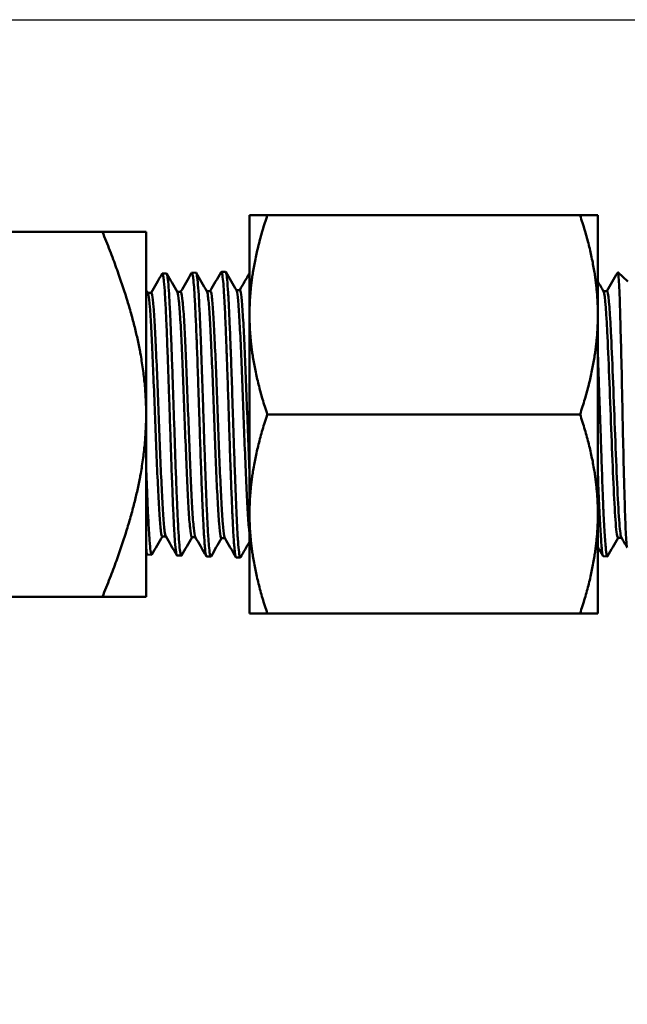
# Model space of a CAD drawing. Header units: inches. Extents: x 0.1 to 33.9, y 0.6 to 21.4.
# Tile 32 of 256: x 11.1 to 12.3, y 13.4 to 15.2. Entities that reach past the tile are written whole.
import ezdxf

# ---------------------------------------------------------------- set-up
doc = ezdxf.new("R2010")
doc.units = ezdxf.units.IN
doc.header["$MEASUREMENT"] = 0
doc.layers.add('Dimension (ANSI)', color=7, linetype='Continuous', lineweight=25)
doc.layers.add('Visible (ANSI)', color=7, linetype='Continuous', lineweight=50)
doc.styles.add('Note Text (ANSI)', font='tahoma.ttf')
doc.dimstyles.new('Default (ANSI)', dxfattribs={"dimtxt": 0.12, "dimasz": 0.098425, "dimexe": 0.125, "dimexo": 0.0625, "dimgap": 0.031496, "dimtad": 0, "dimtih": 1, "dimtoh": 1, "dimrnd": 1e-08, "dimzin": 4, "dimdsep": 46, "dimtxsty": 'Note Text (ANSI)', "dimcen": 0.09, "dimdle": 0.393701, "dimclrd": 256, "dimclre": 256, "dimclrt": 256, "dimadec": 0, "dimazin": 1, "dimtfac": 1, "dimtofl": 0, "dimtmove": 0, "dimatfit": 3, "dimfxl": 1, "dimtolj": 1, "dimtzin": 4, "dimlwd": -1, "dimlwe": -1, "dimarcsym": 0})

# ---------------------------------------------------------------- blocks, each defined once
blk = doc.blocks.new('*D6')
at = {"layer": 'Defpoints', "color": 0, "transparency": 16777216}
for p in [(9.2268, 15.209), (15.2165, 15.209), (11.1978, 9.2858)]:
    blk.add_point(p, dxfattribs=at)
at = {"layer": 'Dimension (ANSI)', "transparency": 16777216}
for p, q in [((9.2893, 15.209), (15.3415, 15.209)), ((15.2165, 15.1106), (15.2165, 12.6908)), ((15.2165, 9.3842), (15.2165, 12.5028))]:
    blk.add_line(p, q, dxfattribs=at)
for points in [[(15.2001, 15.1106), (15.2329, 15.1106), (15.2165, 15.209)], [(15.2001, 9.3842), (15.2329, 9.3842), (15.2165, 9.2858)]]:
    blk.add_solid(points, dxfattribs=at)
at = {"layer": 'Dimension (ANSI)', "transparency": 16777216, "insert": (15.065, 12.6593), "char_height": 0.12, "attachment_point": 1, "style": 'Note Text (ANSI)'}
blk.add_mtext('\\A1;5.92', dxfattribs=at)

msp = doc.modelspace()

# ---------------------------------------------------------------- linework, layer by layer
at = {"layer": 'Visible (ANSI)'}
for p, q in [((11.5559, 14.6535), (11.5559, 14.841)), ((11.5894, 14.841), (11.5559, 14.841)), ((12.1778, 14.841), (11.5894, 14.841)), ((12.2113, 14.841), (12.1778, 14.841)), ((12.2113, 14.6535), (12.2113, 14.841)), ((10.925, 14.8097), (11.2791, 14.8097)), ((11.3613, 14.8097), (11.2791, 14.8097)), ((11.3613, 14.466), (11.3613, 14.8097)), ((11.3918, 14.7309), (11.3996, 14.7311)), ((11.4474, 14.7326), (11.4552, 14.7328)), ((11.5029, 14.7343), (11.5107, 14.7346)), ((12.2675, 14.7159), (12.2489, 14.7334)), ((11.531, 14.7), (11.5377, 14.7)), ((11.3644, 14.6948), (11.371, 14.6948)), ((11.4199, 14.6965), (11.4266, 14.6965)), ((11.4755, 14.6982), (11.4821, 14.6982)), ((12.2218, 14.6979), (12.2285, 14.6979)), ((11.5559, 14.2785), (11.5559, 14.6535)), ((12.2113, 14.2785), (12.2113, 14.6535)), ((11.3613, 14.466), (11.3613, 14.1222)), ((12.1778, 14.466), (11.5894, 14.466)), ((11.5559, 14.2785), (11.5559, 14.091)), ((12.2113, 14.091), (12.2113, 14.2785)), ((11.3918, 14.2363), (11.3985, 14.2363)), ((11.4474, 14.2346), (11.4541, 14.2346)), ((11.503, 14.2328), (11.5096, 14.2328)), ((12.2493, 14.2335), (12.2559, 14.2335)), ((11.3641, 14.2019), (11.3719, 14.2017)), ((11.4196, 14.2002), (11.4274, 14.2)), ((11.4752, 14.1985), (11.483, 14.1982)), ((11.5307, 14.1967), (11.5385, 14.1965)), ((12.2216, 14.1988), (12.2291, 14.1986)), ((10.925, 14.1222), (11.2791, 14.1222)), ((11.3613, 14.1222), (11.2791, 14.1222)), ((11.5559, 14.091), (11.5894, 14.091)), ((12.1778, 14.091), (11.5894, 14.091)), ((12.1778, 14.091), (12.2113, 14.091))]:
    msp.add_line(p, q, dxfattribs=at)
for points, weights in [([(11.5559, 14.6535), (11.5559, 14.7405), (11.5894, 14.841)], [2.60450276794, 2.60450276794, 2.41750788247]), ([(12.1778, 14.841), (12.2113, 14.7405), (12.2113, 14.6535)], [2.41750788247, 2.60450276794, 2.60450276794]), ([(11.3613, 14.466), (11.3613, 14.6084), (11.2791, 14.8097)], [2.19825184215, 2.19825184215, 1.82109145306]), ([(11.5894, 14.466), (11.5559, 14.5664), (11.5559, 14.6535)], [2.41750788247, 2.60450276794, 2.60450276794]), ([(12.2113, 14.6535), (12.2113, 14.5664), (12.1778, 14.466)], [2.60450276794, 2.60450276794, 2.41750788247]), ([(11.2791, 14.1222), (11.3613, 14.3236), (11.3613, 14.466)], [1.82109145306, 2.19825184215, 2.19825184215]), ([(11.5559, 14.2785), (11.5559, 14.3655), (11.5894, 14.466)], [2.60450276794, 2.60450276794, 2.41750788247]), ([(12.1778, 14.466), (12.2113, 14.3655), (12.2113, 14.2785)], [2.41750788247, 2.60450276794, 2.60450276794]), ([(11.5894, 14.091), (11.5559, 14.1914), (11.5559, 14.2785)], [2.41750788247, 2.60450276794, 2.60450276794]), ([(12.2113, 14.2785), (12.2113, 14.1914), (12.1778, 14.091)], [2.60450276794, 2.60450276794, 2.41750788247])]:
    msp.add_rational_spline(points, weights, degree=2, dxfattribs=at)
for points in [[(11.3707, 14.6948), (11.3776, 14.7067), (11.3845, 14.7185), (11.3913, 14.7304)], [(11.4002, 14.7307), (11.4068, 14.7191), (11.4135, 14.7076), (11.4202, 14.696)], [(11.4263, 14.6965), (11.4331, 14.7084), (11.44, 14.7203), (11.4469, 14.7322)], [(11.4557, 14.7324), (11.4624, 14.7208), (11.4691, 14.7093), (11.4758, 14.6977)], [(11.4818, 14.6982), (11.4887, 14.7101), (11.4956, 14.722), (11.5025, 14.7339)], [(11.5113, 14.7341), (11.5179, 14.7226), (11.5246, 14.711), (11.5313, 14.6995)], [(11.5374, 14.7), (11.5436, 14.7106), (11.5497, 14.7213), (11.5559, 14.7319)], [(12.2282, 14.6979), (12.235, 14.7097), (12.2418, 14.7215), (12.2486, 14.7333)], [(11.3613, 14.7001), (11.3624, 14.6982), (11.3635, 14.6962), (11.3647, 14.6943)], [(12.2113, 14.716), (12.2149, 14.7098), (12.2185, 14.7036), (12.2221, 14.6974)], [(11.3921, 14.2363), (11.3855, 14.2249), (11.379, 14.2135), (11.3724, 14.2021)], [(11.4191, 14.2006), (11.4121, 14.2127), (11.4052, 14.2247), (11.3982, 14.2368)], [(11.4477, 14.2346), (11.4411, 14.2232), (11.4345, 14.2118), (11.4279, 14.2004)], [(11.4747, 14.1989), (11.4677, 14.211), (11.4607, 14.223), (11.4538, 14.2351)], [(11.5032, 14.2328), (11.4967, 14.2214), (11.4901, 14.2101), (11.4835, 14.1987)], [(11.5302, 14.1972), (11.5233, 14.2092), (11.5163, 14.2213), (11.5093, 14.2333)], [(11.5559, 14.2261), (11.5503, 14.2164), (11.5446, 14.2066), (11.539, 14.1969)], [(12.2496, 14.2335), (12.2429, 14.222), (12.2363, 14.2105), (12.2296, 14.1991)], [(12.2664, 14.2154), (12.2628, 14.2216), (12.2592, 14.2278), (12.2556, 14.234)], [(11.3636, 14.2024), (11.3628, 14.2037), (11.362, 14.205), (11.3613, 14.2063)], [(12.2209, 14.1994), (12.2177, 14.205), (12.2145, 14.2105), (12.2113, 14.2161)]]:
    msp.add_open_spline(points, degree=3, dxfattribs=at)
for points, knots in [([(11.3913, 14.7304), (11.3914, 14.7306), (11.3915, 14.7307), (11.3919, 14.731), (11.3921, 14.7309), (11.3928, 14.7296), (11.3931, 14.7283), (11.3939, 14.724), (11.3943, 14.7206), (11.3955, 14.7098), (11.3961, 14.7013), (11.3971, 14.6862), (11.3973, 14.6813), (11.398, 14.6698), (11.3983, 14.663), (11.3991, 14.6465), (11.3996, 14.6365), (11.4007, 14.6101), (11.4013, 14.593), (11.4023, 14.5671), (11.4026, 14.5591), (11.4032, 14.5411), (11.4035, 14.5311), (11.4043, 14.5079), (11.4048, 14.4947), (11.4059, 14.4616), (11.4065, 14.4418), (11.4075, 14.4138), (11.4078, 14.4053), (11.4084, 14.387), (11.4087, 14.3771), (11.4095, 14.3551), (11.41, 14.343), (11.4111, 14.3144), (11.4117, 14.2985), (11.4127, 14.2778), (11.413, 14.2718), (11.4136, 14.2593), (11.4139, 14.2529), (11.4147, 14.2394), (11.4152, 14.2327), (11.4163, 14.2182), (11.4169, 14.2116), (11.4179, 14.2051), (11.4182, 14.2036), (11.4188, 14.2011), (11.4192, 14.2004), (11.4195, 14.2002), (11.4196, 14.2002), (11.4196, 14.2002)], [28.687929, 28.687929, 28.687929, 28.687929, 28.705486, 28.705486, 28.771193, 28.771193, 28.850088, 28.850088, 28.951026, 28.951026, 29.102061, 29.102061, 29.167808, 29.167808, 29.246682, 29.246682, 29.348076, 29.348076, 29.498924, 29.498924, 29.564712, 29.564712, 29.643582, 29.643582, 29.745249, 29.745249, 29.896007, 29.896007, 29.961835, 29.961835, 30.040682, 30.040682, 30.142833, 30.142833, 30.2934, 30.2934, 30.35927, 30.35927, 30.438123, 30.438123, 30.540439, 30.540439, 30.690973, 30.690973, 30.756882, 30.756882, 30.8357, 30.8357, 30.844525, 30.844525, 30.844525, 30.844525]), ([(11.4279, 14.2004), (11.4277, 14.1999), (11.4274, 14.1998), (11.4265, 14.2007), (11.4259, 14.2033), (11.4247, 14.212), (11.4241, 14.2178), (11.423, 14.2324), (11.4224, 14.2411), (11.4212, 14.2624), (11.4206, 14.2754), (11.4195, 14.2997), (11.4191, 14.3103), (11.4183, 14.3298), (11.4179, 14.3386), (11.4173, 14.3554), (11.417, 14.3633), (11.4161, 14.389), (11.4155, 14.4071), (11.4143, 14.4427), (11.4137, 14.46), (11.4126, 14.4943), (11.412, 14.5112), (11.4108, 14.5461), (11.4102, 14.5639), (11.4091, 14.5934), (11.4086, 14.6054), (11.4078, 14.6251), (11.4075, 14.633), (11.4069, 14.647), (11.4066, 14.6532), (11.4057, 14.672), (11.4051, 14.6833), (11.4039, 14.7019), (11.4033, 14.7094), (11.4021, 14.721), (11.4016, 14.7253), (11.4006, 14.7301), (11.4001, 14.7311), (11.3996, 14.7311)], [9.864441, 9.864441, 9.864441, 9.864441, 9.925534, 9.925534, 10.068293, 10.068293, 10.200425, 10.200425, 10.329803, 10.329803, 10.476419, 10.476419, 10.577227, 10.577227, 10.654096, 10.654096, 10.720135, 10.720135, 10.8631, 10.8631, 10.994729, 10.994729, 11.124471, 11.124471, 11.268582, 11.268582, 11.374235, 11.374235, 11.450624, 11.450624, 11.516539, 11.516539, 11.659375, 11.659375, 11.791056, 11.791056, 11.920367, 11.920367, 12.026197, 12.026197, 12.026197, 12.026197]), ([(11.4469, 14.7322), (11.4475, 14.7333), (11.4482, 14.7322), (11.4491, 14.7277), (11.4494, 14.7258), (11.45, 14.721), (11.4504, 14.7177), (11.4512, 14.7087), (11.4517, 14.7023), (11.4528, 14.6848), (11.4535, 14.673), (11.4544, 14.6537), (11.4547, 14.6474), (11.4553, 14.6329), (11.4557, 14.6245), (11.4564, 14.6061), (11.4568, 14.5961), (11.4579, 14.5666), (11.4586, 14.5465), (11.4596, 14.5172), (11.4599, 14.5086), (11.4605, 14.4896), (11.4608, 14.4792), (11.4616, 14.4561), (11.462, 14.4434), (11.4631, 14.4107), (11.4638, 14.3909), (11.4647, 14.3638), (11.465, 14.3558), (11.4657, 14.3388), (11.466, 14.3299), (11.4668, 14.3088), (11.4673, 14.2969), (11.4685, 14.2715), (11.4691, 14.2586), (11.47, 14.2423), (11.4703, 14.2377), (11.471, 14.228), (11.4713, 14.2233), (11.472, 14.2151), (11.4724, 14.2116), (11.4735, 14.2024), (11.4742, 14.199), (11.4751, 14.1985), (11.4751, 14.1985), (11.4752, 14.1985)], [32.931924, 32.931924, 32.931924, 32.931924, 33.081213, 33.081213, 33.147315, 33.147315, 33.225645, 33.225645, 33.336022, 33.336022, 33.484446, 33.484446, 33.550792, 33.550792, 33.631365, 33.631365, 33.719911, 33.719911, 33.882657, 33.882657, 33.948977, 33.948977, 34.028579, 34.028579, 34.125317, 34.125317, 34.279951, 34.279951, 34.346158, 34.346158, 34.424332, 34.424332, 34.537732, 34.537732, 34.68613, 34.68613, 34.752669, 34.752669, 34.834597, 34.834597, 34.91491, 34.91491, 35.089824, 35.089824, 35.103191, 35.103191, 35.103191, 35.103191]), ([(11.4835, 14.1987), (11.4835, 14.1986), (11.4835, 14.1986), (11.4829, 14.1977), (11.4823, 14.1984), (11.4811, 14.2034), (11.4805, 14.208), (11.4794, 14.2193), (11.479, 14.2252), (11.4782, 14.2369), (11.4778, 14.2423), (11.4772, 14.2532), (11.4769, 14.2586), (11.476, 14.2767), (11.4754, 14.2905), (11.4742, 14.3194), (11.4736, 14.3343), (11.4725, 14.3654), (11.4719, 14.3815), (11.4707, 14.4163), (11.4701, 14.4349), (11.469, 14.468), (11.4685, 14.4824), (11.4677, 14.5066), (11.4674, 14.5164), (11.4665, 14.5425), (11.466, 14.5584), (11.4651, 14.5827), (11.4648, 14.5915), (11.4639, 14.6141), (11.4634, 14.6274), (11.4625, 14.6473), (11.4622, 14.6544), (11.4613, 14.6723), (11.4608, 14.6824), (11.4596, 14.7005), (11.4591, 14.7084), (11.4579, 14.7216), (11.4572, 14.7265), (11.4561, 14.7317), (11.4557, 14.7329), (11.4552, 14.7328)], [5.599549, 5.599549, 5.599549, 5.599549, 5.602675, 5.602675, 5.733144, 5.733144, 5.877019, 5.877019, 5.984552, 5.984552, 6.061031, 6.061031, 6.127506, 6.127506, 6.270523, 6.270523, 6.40302, 6.40302, 6.533758, 6.533758, 6.677043, 6.677043, 6.786473, 6.786473, 6.862762, 6.862762, 6.990393, 6.990393, 7.065494, 7.065494, 7.189904, 7.189904, 7.265165, 7.265165, 7.390022, 7.390022, 7.522837, 7.522837, 7.667598, 7.667598, 7.775351, 7.775351, 7.775351, 7.775351]), ([(11.5025, 14.7339), (11.5028, 14.7346), (11.5032, 14.7344), (11.5042, 14.7322), (11.5048, 14.7292), (11.5059, 14.7199), (11.5065, 14.7137), (11.5074, 14.7013), (11.5077, 14.6961), (11.5085, 14.6838), (11.5089, 14.6768), (11.51, 14.6552), (11.5107, 14.6393), (11.5116, 14.6148), (11.5119, 14.6074), (11.5126, 14.5908), (11.5129, 14.5815), (11.5137, 14.5596), (11.5141, 14.5469), (11.5152, 14.5146), (11.5159, 14.495), (11.5168, 14.4664), (11.5171, 14.4577), (11.5177, 14.4387), (11.5181, 14.4286), (11.5189, 14.403), (11.5194, 14.3877), (11.5203, 14.3635), (11.5206, 14.3542), (11.5216, 14.3283), (11.5222, 14.3124), (11.5232, 14.2881), (11.5236, 14.2792), (11.5243, 14.2642), (11.5246, 14.2579), (11.5256, 14.2398), (11.5263, 14.2294), (11.5272, 14.2175), (11.5275, 14.2142), (11.5281, 14.2081), (11.5285, 14.2053), (11.5293, 14.1996), (11.5299, 14.1975), (11.5305, 14.1968), (11.5306, 14.1967), (11.5307, 14.1967)], [37.205291, 37.205291, 37.205291, 37.205291, 37.296062, 37.296062, 37.429512, 37.429512, 37.560075, 37.560075, 37.640827, 37.640827, 37.729746, 37.729746, 37.893071, 37.893071, 37.959769, 37.959769, 38.038975, 38.038975, 38.141643, 38.141643, 38.2929, 38.2929, 38.359472, 38.359472, 38.437376, 38.437376, 38.55764, 38.55764, 38.634512, 38.634512, 38.778534, 38.778534, 38.871121, 38.871121, 38.944592, 38.944592, 39.097997, 39.097997, 39.164611, 39.164611, 39.242303, 39.242303, 39.366871, 39.366871, 39.39056, 39.39056, 39.39056, 39.39056]), ([(11.539, 14.1969), (11.5388, 14.1966), (11.5387, 14.1965), (11.5381, 14.1966), (11.5378, 14.1973), (11.5372, 14.1996), (11.5369, 14.2011), (11.536, 14.2072), (11.5353, 14.2133), (11.5344, 14.2249), (11.5341, 14.2289), (11.5332, 14.2428), (11.5326, 14.2539), (11.5314, 14.2783), (11.5309, 14.2913), (11.5297, 14.3192), (11.5292, 14.3339), (11.5279, 14.3672), (11.5273, 14.3861), (11.5262, 14.4177), (11.5258, 14.4302), (11.5251, 14.4529), (11.5247, 14.4631), (11.5241, 14.4821), (11.5238, 14.4908), (11.5228, 14.522), (11.522, 14.5439), (11.521, 14.5748), (11.5206, 14.5844), (11.5199, 14.6029), (11.5196, 14.6118), (11.5189, 14.6276), (11.5186, 14.6345), (11.5177, 14.6556), (11.5171, 14.6686), (11.5162, 14.6853), (11.5159, 14.6902), (11.515, 14.7046), (11.5144, 14.7127), (11.5132, 14.7249), (11.5126, 14.7291), (11.5116, 14.7336), (11.5112, 14.7346), (11.5107, 14.7346)], [1.307258, 1.307258, 1.307258, 1.307258, 1.350398, 1.350398, 1.430027, 1.430027, 1.497151, 1.497151, 1.641704, 1.641704, 1.708244, 1.708244, 1.851033, 1.851033, 1.985024, 1.985024, 2.115381, 2.115381, 2.267228, 2.267228, 2.363111, 2.363111, 2.440898, 2.440898, 2.507834, 2.507834, 2.680252, 2.680252, 2.760946, 2.760946, 2.840896, 2.840896, 2.907899, 2.907899, 3.052515, 3.052515, 3.118931, 3.118931, 3.261786, 3.261786, 3.395534, 3.395534, 3.496343, 3.496343, 3.496343, 3.496343]), ([(12.2486, 14.7333), (12.2488, 14.7335), (12.249, 14.7334), (12.2495, 14.7317), (12.2499, 14.7286), (12.2512, 14.7144), (12.2519, 14.6983), (12.2532, 14.6586), (12.2538, 14.6371), (12.2548, 14.5986), (12.2552, 14.5837), (12.2563, 14.5366), (12.2571, 14.5028), (12.2583, 14.4409), (12.2589, 14.4132), (12.2603, 14.3546), (12.2611, 14.3249), (12.2625, 14.2773), (12.2631, 14.2586), (12.2645, 14.2289), (12.2653, 14.2193), (12.2663, 14.2154), (12.2665, 14.2151), (12.2667, 14.2153)], [0.048009, 0.048009, 0.048009, 0.048009, 0.114367, 0.114367, 0.252138, 0.252138, 0.521691, 0.521691, 0.743371, 0.743371, 0.870621, 0.870621, 1.129368, 1.129368, 1.342045, 1.342045, 1.599759, 1.599759, 1.826411, 1.826411, 2.080985, 2.080985, 2.151882, 2.151882, 2.151882, 2.151882]), ([(11.5377, 14.7), (11.5383, 14.7), (11.5388, 14.6985), (11.5403, 14.6911), (11.5411, 14.6833), (11.5429, 14.6616), (11.5437, 14.6478), (11.5455, 14.6153), (11.5463, 14.5967), (11.5481, 14.5561), (11.549, 14.5343), (11.5507, 14.4891), (11.5516, 14.4659), (11.5533, 14.4201), (11.5542, 14.3975), (11.5553, 14.3693), (11.5556, 14.3625), (11.5559, 14.3558)], [0.89584685, 0.89584685, 0.89584685, 0.89584685, 0.8984375, 0.8984375, 0.90234375, 0.90234375, 0.90625, 0.90625, 0.91015625, 0.91015625, 0.9140625, 0.9140625, 0.91796875, 0.91796875, 0.921875, 0.921875, 0.92315, 0.92315, 0.92315, 0.92315]), ([(11.3647, 14.6943), (11.365, 14.6936), (11.3654, 14.6923), (11.3667, 14.6861), (11.3675, 14.6785), (11.3693, 14.6573), (11.3701, 14.6438), (11.3719, 14.612), (11.3727, 14.5938), (11.3745, 14.5541), (11.3753, 14.5327), (11.3771, 14.4886), (11.3779, 14.4659), (11.3797, 14.4211), (11.3806, 14.399), (11.3823, 14.3574), (11.3832, 14.3378), (11.3849, 14.303), (11.3858, 14.2877), (11.3875, 14.2626), (11.3884, 14.2528), (11.3901, 14.2397), (11.391, 14.2363), (11.3918, 14.2363), (11.3918, 14.2363), (11.3918, 14.2363)], [0.64673635, 0.64673635, 0.64673635, 0.64673635, 0.6484375, 0.6484375, 0.65234375, 0.65234375, 0.65625, 0.65625, 0.66015625, 0.66015625, 0.6640625, 0.6640625, 0.66796875, 0.66796875, 0.671875, 0.671875, 0.67578125, 0.67578125, 0.6796875, 0.6796875, 0.68359375, 0.68359375, 0.6875, 0.6875, 0.68751576, 0.68751576, 0.68751576, 0.68751576]), ([(11.371, 14.6948), (11.3716, 14.6948), (11.3722, 14.6933), (11.3736, 14.6861), (11.3745, 14.6785), (11.3762, 14.6573), (11.3771, 14.6438), (11.3788, 14.612), (11.3797, 14.5938), (11.3814, 14.5541), (11.3823, 14.5327), (11.384, 14.4886), (11.3849, 14.4659), (11.3866, 14.4211), (11.3875, 14.399), (11.3892, 14.3574), (11.3901, 14.3378), (11.3918, 14.303), (11.3927, 14.2877), (11.3944, 14.2626), (11.3953, 14.2528), (11.3969, 14.2411), (11.3975, 14.238), (11.3982, 14.2368)], [0.64584721, 0.64584721, 0.64584721, 0.64584721, 0.6484375, 0.6484375, 0.65234375, 0.65234375, 0.65625, 0.65625, 0.66015625, 0.66015625, 0.6640625, 0.6640625, 0.66796875, 0.66796875, 0.671875, 0.671875, 0.67578125, 0.67578125, 0.6796875, 0.6796875, 0.68359375, 0.68359375, 0.68663537, 0.68663537, 0.68663537, 0.68663537]), ([(11.4202, 14.696), (11.4203, 14.6958), (11.4204, 14.6957), (11.4213, 14.6932), (11.4222, 14.6877), (11.424, 14.6704), (11.4248, 14.6587), (11.4266, 14.63), (11.4274, 14.613), (11.4292, 14.5754), (11.43, 14.5547), (11.4318, 14.5113), (11.4326, 14.4886), (11.4344, 14.4433), (11.4352, 14.4206), (11.437, 14.3772), (11.4378, 14.3564), (11.4396, 14.3187), (11.4404, 14.3017), (11.4422, 14.2728), (11.4431, 14.261), (11.4448, 14.2436), (11.4457, 14.238), (11.4468, 14.2349), (11.4471, 14.2346), (11.4474, 14.2346)], [0.73006414, 0.73006414, 0.73006414, 0.73006414, 0.73046875, 0.73046875, 0.734375, 0.734375, 0.73828125, 0.73828125, 0.7421875, 0.7421875, 0.74609375, 0.74609375, 0.75, 0.75, 0.75390625, 0.75390625, 0.7578125, 0.7578125, 0.76171875, 0.76171875, 0.765625, 0.765625, 0.76953125, 0.76953125, 0.77084703, 0.77084703, 0.77084703, 0.77084703]), ([(11.4266, 14.6965), (11.4269, 14.6965), (11.4271, 14.6961), (11.4283, 14.6932), (11.4292, 14.6877), (11.4309, 14.6704), (11.4318, 14.6587), (11.4335, 14.63), (11.4344, 14.613), (11.4361, 14.5754), (11.437, 14.5547), (11.4387, 14.5113), (11.4396, 14.4886), (11.4413, 14.4433), (11.4422, 14.4206), (11.4439, 14.3772), (11.4448, 14.3564), (11.4465, 14.3187), (11.4474, 14.3017), (11.4491, 14.2728), (11.45, 14.261), (11.4517, 14.2436), (11.4526, 14.238), (11.4536, 14.2354), (11.4537, 14.2352), (11.4538, 14.2351)], [0.7291846, 0.7291846, 0.7291846, 0.7291846, 0.73046875, 0.73046875, 0.734375, 0.734375, 0.73828125, 0.73828125, 0.7421875, 0.7421875, 0.74609375, 0.74609375, 0.75, 0.75, 0.75390625, 0.75390625, 0.7578125, 0.7578125, 0.76171875, 0.76171875, 0.765625, 0.765625, 0.76953125, 0.76953125, 0.76997031, 0.76997031, 0.76997031, 0.76997031]), ([(11.4758, 14.6977), (11.4764, 14.6966), (11.4771, 14.6934), (11.4786, 14.6817), (11.4795, 14.6719), (11.4812, 14.6466), (11.4821, 14.6311), (11.4838, 14.5958), (11.4847, 14.5761), (11.4865, 14.5339), (11.4873, 14.5115), (11.4891, 14.466), (11.4899, 14.443), (11.4917, 14.3981), (11.4925, 14.3764), (11.4943, 14.336), (11.4951, 14.3175), (11.4969, 14.2851), (11.4977, 14.2713), (11.4995, 14.2497), (11.5003, 14.2419), (11.5018, 14.2343), (11.5024, 14.2328), (11.503, 14.2328)], [0.81338609, 0.81338609, 0.81338609, 0.81338609, 0.81640625, 0.81640625, 0.8203125, 0.8203125, 0.82421875, 0.82421875, 0.828125, 0.828125, 0.83203125, 0.83203125, 0.8359375, 0.8359375, 0.83984375, 0.83984375, 0.84375, 0.84375, 0.84765625, 0.84765625, 0.8515625, 0.8515625, 0.85418443, 0.85418443, 0.85418443, 0.85418443]), ([(11.4821, 14.6982), (11.483, 14.6982), (11.4839, 14.6949), (11.4856, 14.6817), (11.4865, 14.6719), (11.4882, 14.6466), (11.4891, 14.6311), (11.4908, 14.5958), (11.4917, 14.5761), (11.4934, 14.5339), (11.4943, 14.5115), (11.496, 14.466), (11.4969, 14.443), (11.4986, 14.3981), (11.4995, 14.3764), (11.5012, 14.336), (11.5021, 14.3175), (11.5038, 14.2851), (11.5047, 14.2713), (11.5064, 14.2497), (11.5073, 14.2419), (11.5085, 14.2354), (11.5089, 14.234), (11.5093, 14.2333)], [0.81251558, 0.81251558, 0.81251558, 0.81251558, 0.81640625, 0.81640625, 0.8203125, 0.8203125, 0.82421875, 0.82421875, 0.828125, 0.828125, 0.83203125, 0.83203125, 0.8359375, 0.8359375, 0.83984375, 0.83984375, 0.84375, 0.84375, 0.84765625, 0.84765625, 0.8515625, 0.8515625, 0.85331146, 0.85331146, 0.85331146, 0.85331146]), ([(11.5313, 14.6995), (11.5317, 14.6988), (11.5321, 14.6975), (11.5333, 14.6911), (11.5342, 14.6833), (11.5359, 14.6616), (11.5368, 14.6478), (11.5385, 14.6153), (11.5394, 14.5967), (11.5411, 14.5561), (11.542, 14.5343), (11.5437, 14.4891), (11.5446, 14.4659), (11.5463, 14.4201), (11.5472, 14.3975), (11.549, 14.3549), (11.5498, 14.3349), (11.5516, 14.2993), (11.5524, 14.2836), (11.5542, 14.2581), (11.555, 14.2482), (11.5559, 14.2414)], [0.89671638, 0.89671638, 0.89671638, 0.89671638, 0.8984375, 0.8984375, 0.90234375, 0.90234375, 0.90625, 0.90625, 0.91015625, 0.91015625, 0.9140625, 0.9140625, 0.91796875, 0.91796875, 0.921875, 0.921875, 0.92578125, 0.92578125, 0.9296875, 0.9296875, 0.93356667, 0.93356667, 0.93356667, 0.93356667]), ([(12.2221, 14.6974), (12.2221, 14.6973), (12.2222, 14.6971), (12.2248, 14.6911), (12.2273, 14.6557), (12.2323, 14.5492), (12.2348, 14.479), (12.2398, 14.3503), (12.2423, 14.2929), (12.2463, 14.2429), (12.2478, 14.2335), (12.2493, 14.2335)], [0.73344815, 0.73344815, 0.73344815, 0.73344815, 0.733818, 0.733818, 0.74782758, 0.74782758, 0.76183716, 0.76183716, 0.77584674, 0.77584674, 0.78407225, 0.78407225, 0.78407225, 0.78407225]), ([(12.2285, 14.6979), (12.2287, 14.6979), (12.229, 14.6976), (12.2317, 14.6911), (12.2342, 14.6557), (12.2392, 14.5492), (12.2418, 14.479), (12.2468, 14.3503), (12.2493, 14.2929), (12.2531, 14.2454), (12.2543, 14.2362), (12.2556, 14.234)], [0.73240196, 0.73240196, 0.73240196, 0.73240196, 0.733818, 0.733818, 0.74782758, 0.74782758, 0.76183716, 0.76183716, 0.77584674, 0.77584674, 0.78296048, 0.78296048, 0.78296048, 0.78296048]), ([(12.2113, 14.583), (12.2114, 14.5794), (12.2115, 14.5757), (12.2116, 14.572), (12.212, 14.5614), (12.2124, 14.5504), (12.2127, 14.5393), (12.2131, 14.5282), (12.2135, 14.517), (12.2139, 14.5057), (12.2142, 14.4944), (12.2147, 14.4829), (12.2151, 14.4713), (12.2155, 14.4597), (12.2159, 14.4482), (12.2163, 14.4368), (12.2167, 14.4254), (12.2171, 14.4141), (12.2175, 14.4029), (12.2179, 14.3917), (12.2182, 14.3806), (12.2186, 14.3698), (12.2193, 14.3482), (12.22, 14.3281), (12.2207, 14.3094), (12.2211, 14.3), (12.2215, 14.291), (12.2219, 14.2826), (12.2223, 14.2743), (12.2227, 14.2664), (12.2231, 14.2592), (12.2235, 14.2519), (12.2239, 14.2452), (12.2243, 14.239), (12.2247, 14.2329), (12.2251, 14.2274), (12.2255, 14.2227), (12.2258, 14.2179), (12.2262, 14.2139), (12.2265, 14.2105), (12.2269, 14.2071), (12.2272, 14.2044), (12.2276, 14.2024), (12.2282, 14.1989), (12.2289, 14.1978), (12.2296, 14.1991)], [0.87362188, 0.87362188, 0.87362188, 0.87362188, 0.875, 0.875, 0.875, 0.87890625, 0.87890625, 0.87890625, 0.8828125, 0.8828125, 0.8828125, 0.88671875, 0.88671875, 0.88671875, 0.890625, 0.890625, 0.890625, 0.89453125, 0.89453125, 0.89453125, 0.8984375, 0.8984375, 0.8984375, 0.90625, 0.90625, 0.90625, 0.91015625, 0.91015625, 0.91015625, 0.9140625, 0.9140625, 0.9140625, 0.91796875, 0.91796875, 0.91796875, 0.921875, 0.921875, 0.921875, 0.92578125, 0.92578125, 0.92578125, 0.9296875, 0.9296875, 0.9296875, 0.93666663, 0.93666663, 0.93666663, 0.93666663]), ([(11.3724, 14.2021), (11.3721, 14.2016), (11.3718, 14.2015), (11.3709, 14.2027), (11.3703, 14.2051), (11.3691, 14.2136), (11.3685, 14.2203), (11.3674, 14.2345), (11.367, 14.241), (11.3662, 14.2539), (11.3659, 14.2601), (11.3652, 14.2724), (11.3649, 14.2784), (11.364, 14.2983), (11.3634, 14.3132), (11.3623, 14.3421), (11.3618, 14.3555), (11.3613, 14.3694)], [14.102011, 14.102011, 14.102011, 14.102011, 14.1708624, 14.1708624, 14.2998059, 14.2998059, 14.4486423, 14.4486423, 14.5455084, 14.5455084, 14.622604, 14.622604, 14.6882677, 14.6882677, 14.831197, 14.831197, 14.9453389, 14.9453389, 14.9453389, 14.9453389]), ([(12.2216, 14.1988), (12.2213, 14.1988), (12.221, 14.1991), (12.2208, 14.1997), (12.2204, 14.2006), (12.22, 14.2023), (12.2196, 14.2047), (12.2192, 14.2071), (12.2189, 14.2102), (12.2186, 14.2141), (12.2179, 14.2217), (12.2172, 14.2323), (12.2164, 14.2452), (12.216, 14.2517), (12.2156, 14.2588), (12.2152, 14.2664), (12.2148, 14.2741), (12.2144, 14.2824), (12.214, 14.2911), (12.2131, 14.3086), (12.2124, 14.3277), (12.2116, 14.3485), (12.2115, 14.352), (12.2114, 14.3555), (12.2113, 14.359)], [0.09134217, 0.09134217, 0.09134217, 0.09134217, 0.09375, 0.09375, 0.09375, 0.09765625, 0.09765625, 0.09765625, 0.1015625, 0.1015625, 0.1015625, 0.109375, 0.109375, 0.109375, 0.11328125, 0.11328125, 0.11328125, 0.1171875, 0.1171875, 0.1171875, 0.125, 0.125, 0.125, 0.12629916, 0.12629916, 0.12629916, 0.12629916]), ([(11.3613, 14.215), (11.3616, 14.212), (11.3619, 14.2096), (11.3627, 14.205), (11.3631, 14.2032), (11.3637, 14.2021), (11.3639, 14.2019), (11.3641, 14.2019)], [26.4042185, 26.4042185, 26.4042185, 26.4042185, 26.4759654, 26.4759654, 26.5740244, 26.5740244, 26.6151, 26.6151, 26.6151, 26.6151])]:
    msp.add_open_spline(points, degree=3, knots=knots, dxfattribs=at)

# ---------------------------------------------------------------- dimensions: what is measured, and where the dimension line sits
at = {"layer": 'Dimension (ANSI)'}
dim = msp.add_linear_dim(base=(15.2165, 15.209), p1=(11.1978, 9.2858), p2=(9.2268, 15.209), angle=90, dimstyle='Default (ANSI)', override={"dimgap": 0.031496, "dimdec": 2, "dimse1": 1, "dimtol": 0, "dimlim": 0, "dimtp": 0, "dimtm": 0, "dimtdec": 2, "dimatfit": 1}, dxfattribs=at)
dim.commit()
dim.dimension.update_dxf_attribs({"geometry": '*D6', "text_midpoint": (15.2165, 12.5968), "dimtype": 160})

doc.saveas('drawing.dxf')
